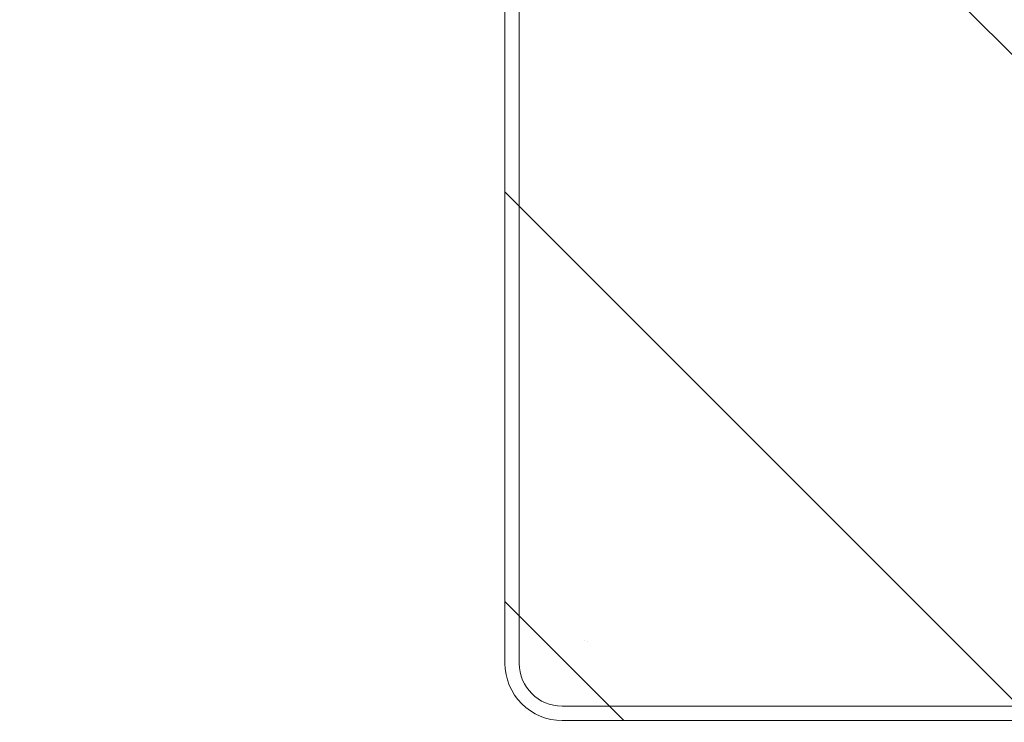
# Model space of a CAD drawing. Header units: inches. Extents: x -420 to -276, y -52 to 18.
# Tile 42 of 187: x -413.008 to -411.65, y 11.168 to 12.136. Entities that reach past the tile are written whole.
import ezdxf

# ---------------------------------------------------------------- set-up
doc = ezdxf.new("R2010")
doc.units = ezdxf.units.IN
doc.header["$LTSCALE"] = 32
doc.header["$MEASUREMENT"] = 0
doc.linetypes.add('Dash Style-1', pattern=[0.083328, 0.041656, -0.041672])
for name, color, linetype, lineweight in [('DashLineFill', 7, 'Dash Style-1', 13), ('Drawing', 7, 'Continuous', 18), ('None', 7, 'Continuous', 18), ('SolidLine', 7, 'Continuous', 15)]:
    doc.layers.add(name, color=color, linetype=linetype, lineweight=lineweight)

# ---------------------------------------------------------------- blocks, each defined once
blk = doc.blocks.new('TiMotion_Handset (2D)')
at = {"layer": 'DashLineFill', "linetype": 'Continuous', "lineweight": 13}
h = blk.add_hatch(dxfattribs=at)
h.set_pattern_fill('Steel', color=253, style=0, pattern_type=2)
h.set_pattern_definition([(45, (0, 0), (-1.61301565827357, 1.935715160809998), []), (45, (-1.0608, 1.0608), (-0.4723460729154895, 0.4167612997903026), [])])
h.paths.add_polyline_path([(-0.5650679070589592, 2.440944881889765), (-0.5636889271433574, 2.443168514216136), (-0.5621892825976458, 2.445271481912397), (-0.5605689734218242, 2.447253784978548), (-0.5588279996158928, 2.449115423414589), (-0.5569663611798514, 2.45085639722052), (-0.5549840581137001, 2.452476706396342), (-0.5528810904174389, 2.453976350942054), (-0.5506574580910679, 2.455355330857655), (-0.5483514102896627, 2.456591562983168), (-0.5460011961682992, 2.457662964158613), (-0.543606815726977, 2.458569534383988), (-0.5411682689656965, 2.459311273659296), (-0.5386855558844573, 2.459888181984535), (-0.5361586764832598, 2.460300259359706), (-0.5335876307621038, 2.460547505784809), (-0.5309724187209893, 2.460629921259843), (0.4425815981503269, 2.460629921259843), (0.4451968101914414, 2.460547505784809), (0.4477678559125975, 2.460300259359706), (0.450294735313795, 2.459888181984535), (0.4527774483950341, 2.459311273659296), (0.4552159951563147, 2.458569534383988), (0.4576103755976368, 2.457662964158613), (0.4599605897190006, 2.456591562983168), (0.4622666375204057, 2.455355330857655), (0.4644902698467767, 2.453976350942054), (0.4665932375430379, 2.452476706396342), (0.4685755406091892, 2.45085639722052), (0.4704371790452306, 2.449115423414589), (0.472178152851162, 2.447253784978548), (0.4737984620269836, 2.445271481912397), (0.4752981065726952, 2.443168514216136), (0.4766770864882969, 2.440944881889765), (0.4779133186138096, 2.43863883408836), (0.478984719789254, 2.436288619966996), (0.47989129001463, 2.433894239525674), (0.4806330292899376, 2.431455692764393), (0.4812099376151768, 2.428972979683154), (0.4816220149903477, 2.426446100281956), (0.4818692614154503, 2.423875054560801), (0.4819516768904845, 2.421259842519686), (0.4819516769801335, 1.765582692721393), (0.4825163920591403, 1.763951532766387), (0.4830058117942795, 1.762300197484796), (0.4834199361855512, 1.760628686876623), (0.4837587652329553, 1.758937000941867), (0.4840222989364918, 1.757225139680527), (0.4842105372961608, 1.755493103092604), (0.4843234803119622, 1.753740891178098), (0.484361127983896, 1.751968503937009), (0.484361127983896, -1.751965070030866), (0.4842787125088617, -1.75458028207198), (0.4840314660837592, -1.757151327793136), (0.4836193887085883, -1.759678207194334), (0.483042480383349, -1.762160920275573), (0.4823007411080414, -1.764599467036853), (0.4813941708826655, -1.766993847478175), (0.4803227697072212, -1.769344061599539), (0.4790865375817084, -1.771650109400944), (0.4777075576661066, -1.773873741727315), (0.4762079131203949, -1.775976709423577), (0.4745876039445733, -1.777959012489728), (0.4728466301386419, -1.779820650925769), (0.4709849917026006, -1.781561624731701), (0.4690026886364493, -1.783181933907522), (0.4668997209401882, -1.784681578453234), (0.4646760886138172, -1.786060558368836), (0.4623700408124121, -1.787296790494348), (0.4600198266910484, -1.788368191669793), (0.4576254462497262, -1.789274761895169), (0.4551868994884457, -1.790016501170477), (0.4527041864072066, -1.790593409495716), (0.4501773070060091, -1.791005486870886), (0.447606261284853, -1.791252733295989), (0.4449910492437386, -1.791335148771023), (-1.79051826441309, -1.791335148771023), (-1.793133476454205, -1.791252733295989), (-1.795704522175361, -1.791005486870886), (-1.798231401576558, -1.790593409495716), (-1.800714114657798, -1.790016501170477), (-1.803152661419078, -1.789274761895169), (-1.8055470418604, -1.788368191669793), (-1.807897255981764, -1.787296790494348), (-1.810203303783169, -1.786060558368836), (-1.81242693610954, -1.784681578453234), (-1.814529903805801, -1.783181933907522), (-1.816512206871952, -1.781561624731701), (-1.818373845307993, -1.779820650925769), (-1.820114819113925, -1.777959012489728), (-1.821735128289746, -1.775976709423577), (-1.823234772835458, -1.773873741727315), (-1.82461375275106, -1.771650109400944), (-1.825849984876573, -1.769344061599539), (-1.826921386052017, -1.766993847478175), (-1.827827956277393, -1.764599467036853), (-1.828569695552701, -1.762160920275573), (-1.82914660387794, -1.759678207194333), (-1.829558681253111, -1.757151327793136), (-1.829805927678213, -1.75458028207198), (-1.829888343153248, -1.751965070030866), (-1.829888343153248, 1.751968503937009), (-1.829805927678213, 1.754583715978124), (-1.829558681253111, 1.75715476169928), (-1.82914660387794, 1.759681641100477), (-1.828569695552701, 1.762164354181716), (-1.827827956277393, 1.764602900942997), (-1.826921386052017, 1.766997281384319), (-1.825849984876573, 1.769347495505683), (-1.82461375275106, 1.771653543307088), (-1.823234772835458, 1.773877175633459), (-1.821735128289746, 1.77598014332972), (-1.820114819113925, 1.777962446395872), (-1.818373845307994, 1.779824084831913), (-1.816512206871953, 1.781565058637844), (-1.814529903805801, 1.783185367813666), (-1.81242693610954, 1.784685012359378), (-1.810203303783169, 1.786063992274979), (-1.807897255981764, 1.787300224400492), (-1.8055470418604, 1.788371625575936), (-1.803152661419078, 1.789278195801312), (-1.800714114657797, 1.79001993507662), (-1.798231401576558, 1.790596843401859), (-1.795704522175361, 1.79100892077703), (-1.793133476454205, 1.791256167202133), (-1.79051826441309, 1.791338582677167), (-0.5703424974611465, 1.791338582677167), (-0.5703424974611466, 2.421259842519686), (-0.5702600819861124, 2.423875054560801), (-0.5700128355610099, 2.426446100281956), (-0.569600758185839, 2.428972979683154), (-0.5690238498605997, 2.431455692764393), (-0.5682821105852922, 2.433894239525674), (-0.5673755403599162, 2.436288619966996), (-0.5663041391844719, 2.43863883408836)])
at = {"layer": 'DashLineFill'}
blk.add_open_spline([(-0.5650679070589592, 2.440944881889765), (-0.559793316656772, 2.450080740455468), (-0.5415215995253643, 2.460629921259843), (-0.04419541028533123, 2.460629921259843), (0.4531307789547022, 2.460629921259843), (0.4714024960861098, 2.450080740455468), (0.4819516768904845, 2.431809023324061), (0.4819516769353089, 2.09342126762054), (0.4819516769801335, 1.765582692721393), (0.484361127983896, 1.759098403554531), (0.484361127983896, 1.716953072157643e-06), (0.484361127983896, -1.76251425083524), (0.473811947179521, -1.780785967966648), (0.4555402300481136, -1.791335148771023), (-0.672763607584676, -1.791335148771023), (-1.801067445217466, -1.791335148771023), (-1.819339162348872, -1.780785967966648), (-1.829888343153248, -1.76251425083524), (-1.829888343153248, 1.716953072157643e-06), (-1.829888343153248, 1.762517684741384), (-1.819339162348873, 1.780789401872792), (-1.801067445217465, 1.791338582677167), (-1.180430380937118, 1.791338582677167), (-0.5703424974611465, 1.791338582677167), (-0.5703424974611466, 2.106299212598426), (-0.5703424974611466, 2.431809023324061), (-0.5650679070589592, 2.440944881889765)], degree=2, knots=[0, 0, 0, 0.001659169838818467, 0.003318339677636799, 0.07987838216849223, 0.08153755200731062, 0.08319672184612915, 0.08485589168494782, 0.1364181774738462, 0.1364181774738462, 0.1375061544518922, 0.4048450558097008, 0.4064547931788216, 0.4080645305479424, 0.4096742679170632, 0.5802364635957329, 0.5818462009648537, 0.5834559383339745, 0.5850656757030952, 0.8524045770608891, 0.8540143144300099, 0.8556240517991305, 0.8572337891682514, 0.9503292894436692, 0.9503292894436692, 0.9983902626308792, 1, 1, 1], dxfattribs=at)
at = {"layer": 'SolidLine', "color": 253}
for p, q in [((-0.580838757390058, 1.791338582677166), (-1.751148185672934, 1.791338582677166)), ((-0.580838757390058, 1.771653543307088), (-1.751148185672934, 1.771653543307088)), ((-1.829888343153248, 1.712598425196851), (-1.829888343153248, -1.71259842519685)), ((-1.810203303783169, 1.712598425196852), (-1.810203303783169, -1.712598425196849)), ((-1.720744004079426, 1.67716535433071), (-1.720759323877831, 1.67716535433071)), ((-1.720278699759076, 1.681948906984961), (-1.720281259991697, 1.681936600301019))]:
    blk.add_line(p, q, dxfattribs=at)
for centre, radius, start, end in [((-1.751215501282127, 1.712665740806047), 0.07867287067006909, 89.95097546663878, 180.0490245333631), ((-1.751148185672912, 1.712598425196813), 0.05905511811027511, 90.00000000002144, 179.9999999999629)]:
    blk.add_arc(centre, radius, start, end, dxfattribs=at)
blk = doc.blocks.new('Group-64')
at = {"layer": 'None', "color": 7, "rotation": 270}
blk.add_blockref('TiMotion_Handset (2D)', (61.86220472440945, -30), dxfattribs=at)
blk = doc.blocks.new('SL Credenza Desk Top (2D)-3')
at = {"layer": 'None'}
blk.add_blockref('Group-64', (0, 0), dxfattribs=at)
at = {"layer": 'Drawing', "color": 0, "flags": 1}
for tag in ['Tag', 'Catalog', 'Option1', 'Option2', 'Option3', 'Option4', 'Option5', 'Option6', 'Option7', 'Option8', 'Option9', 'Option10', 'Option11', 'Option12', 'Custom', 'FinishGroup', 'Discount', 'Item2', 'Item3', 'Item6', 'Item9', 'Item10', 'Item12', 'Item13', 'Item16', 'Item19', 'Item20', 'Item21', 'Item22', 'Item23', 'Item24', 'Item25', 'Item8', 'Item18', 'Item1', 'Item4', 'Item5', 'Item7', 'Item11', 'Item14', 'Item15', 'Item17']:
    blk.add_attdef(tag, (-58.98949482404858, -0.4368965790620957), '', height=0.007086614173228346, dxfattribs=at)

msp = doc.modelspace()

# ---------------------------------------------------------------- block references
at = {"layer": 'Drawing', "rotation": 180}
msp.add_blockref('SL Credenza Desk Top (2D)-3', (-348.6850393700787, -16.99999999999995), dxfattribs=at)

doc.saveas('drawing.dxf')
